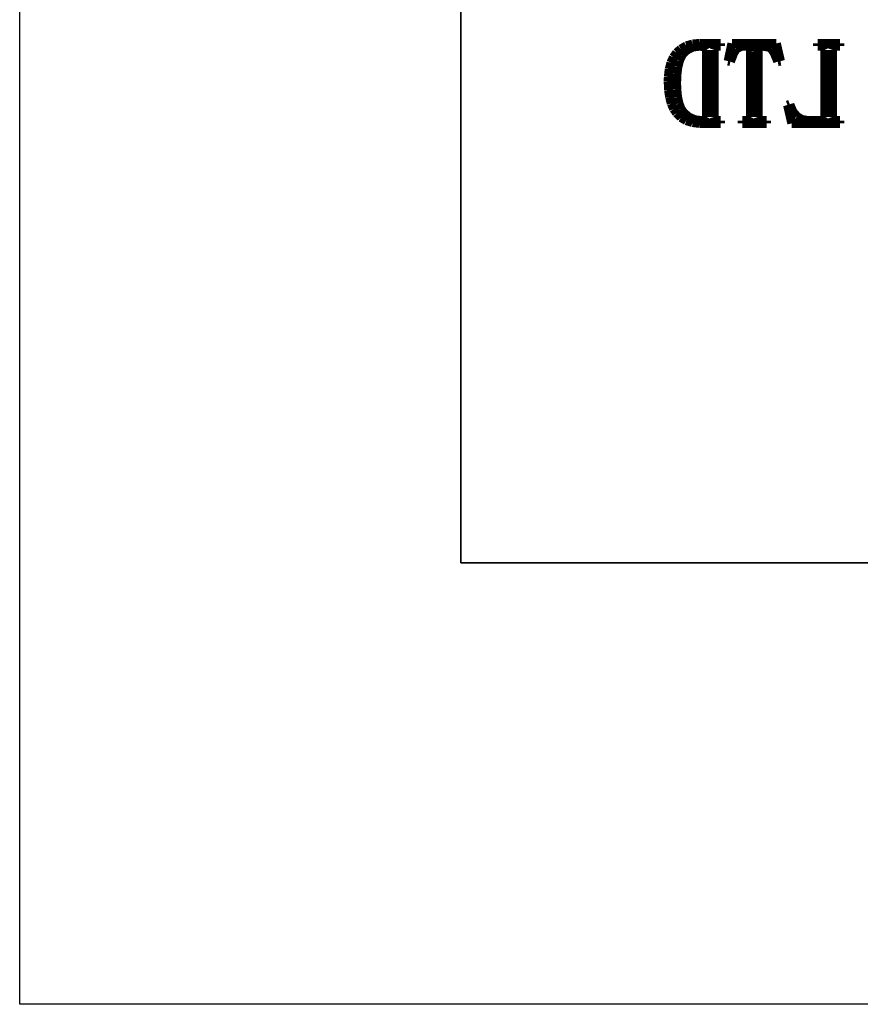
# Model space of a CAD drawing. Extents: x -38 to 372, y -82 to 205.
# Tile 1 of 34: x -38.48 to -28.96, y -81.6 to -70.45. Entities that reach past the tile are written whole.
import ezdxf

# ---------------------------------------------------------------- set-up
doc = ezdxf.new("R2010")
doc.units = 0
doc.layers.add('BOARD_GEOMETRY_DIMENSION', color=2, linetype='CONTINUOUS')
doc.layers.add('BOARD_GEOMETRY_SILKSCREEN_B', color=1, linetype='CONTINUOUS')

msp = doc.modelspace()

# ---------------------------------------------------------------- linework, layer by layer
at = {"layer": 'BOARD_GEOMETRY_DIMENSION'}
msp.add_lwpolyline([(-38.48354, -81.604612), (-38.48354, 205.395322), (371.516402, 205.395322), (371.516402, -81.604612)], close=True, dxfattribs=at)
for points in [[(-33.48355, 200.395332), (-33.48355, -76.604368)], [(-33.48355, -76.604368), (366.516412, -76.604368)]]:
    msp.add_lwpolyline(points, dxfattribs=at)
at = {"layer": 'BOARD_GEOMETRY_SILKSCREEN_B'}
msp.add_lwpolyline([(-38.48354, -81.604612), (-38.48354, 205.395322), (371.516402, 205.395322), (371.516402, -81.604612)], close=True, dxfattribs=at)
for points in [[(-33.48355, -76.604368), (-33.48355, 200.395332)], [(366.516412, -76.604368), (-33.48355, -76.604368)]]:
    msp.add_lwpolyline(points, dxfattribs=at)
at = {"layer": 'BOARD_GEOMETRY_SILKSCREEN_B', "const_width": 0.1016}
for points in [[(-30.92831, -70.745604), (-30.99054, -70.78218)], [(-30.857444, -70.724776), (-30.92831, -70.745604)], [(-30.917134, -70.789292), (-30.852364, -70.759066)], [(-30.77845, -70.71741), (-30.857444, -70.724776)], [(-30.852364, -70.759066), (-30.773116, -70.748906)], [(-30.539944, -70.71741), (-30.77845, -70.71741)], [(-30.773116, -70.748906), (-30.72003, -70.759066)], [(-30.72003, -70.759066), (-30.699202, -70.79107)], [(-30.613858, -70.79107), (-30.603444, -70.759066)], [(-30.603444, -70.759066), (-30.57144, -70.748906)], [(-30.57144, -70.748906), (-30.539944, -70.748906)], [(-30.539944, -70.748906), (-30.539944, -70.71741)], [(-30.411928, -70.71741), (-30.4546, -70.91807)], [(-29.908246, -70.71741), (-30.411928, -70.71741)], [(-30.365446, -70.78091), (-30.305756, -70.751954)], [(-30.305756, -70.751954), (-30.2641, -70.748906)], [(-30.2641, -70.748906), (-30.205934, -70.753986)], [(-30.205934, -70.753986), (-30.2006, -70.807072)], [(-30.115256, -70.801992), (-30.110176, -70.753986)], [(-30.110176, -70.753986), (-30.06725, -70.748906)], [(-30.06725, -70.748906), (-29.986224, -70.762368)], [(-29.986224, -70.762368), (-29.967428, -70.775576)], [(-29.967428, -70.775576), (-29.93517, -70.819264)], [(-29.861256, -70.91807), (-29.908246, -70.71741)], [(-29.441648, -70.71741), (-29.441648, -70.748906)], [(-29.187648, -70.71741), (-29.441648, -70.71741)], [(-29.441648, -70.748906), (-29.405326, -70.748906)], [(-29.405326, -70.748906), (-29.373068, -70.759066)], [(-29.373068, -70.759066), (-29.35732, -70.79107)], [(-29.271976, -70.79107), (-29.261562, -70.759066)], [(-29.261562, -70.759066), (-29.219144, -70.748906)], [(-29.219144, -70.748906), (-29.187648, -70.748906)], [(-29.187648, -70.748906), (-29.187648, -70.71741)], [(-31.074868, -70.874382), (-31.103062, -70.936866)], [(-31.038546, -70.823582), (-31.074868, -70.874382)], [(-30.99054, -70.78218), (-31.038546, -70.823582)], [(-31.006542, -70.91426), (-30.981142, -70.857872)], [(-30.981142, -70.857872), (-30.96895, -70.839076)], [(-30.96895, -70.839076), (-30.917134, -70.789292)], [(-30.699202, -70.79107), (-30.699202, -71.550276)], [(-30.613858, -71.550276), (-30.613858, -70.79107)], [(-30.428946, -70.923658), (-30.392116, -70.830694)], [(-30.392116, -70.830694), (-30.365446, -70.78218)], [(-30.365446, -70.78218), (-30.365446, -70.78091)], [(-30.2006, -70.807072), (-30.2006, -71.550276)], [(-30.115256, -71.550276), (-30.115256, -70.801992)], [(-29.93517, -70.819264), (-29.899864, -70.903592)], [(-29.35732, -70.79107), (-29.35732, -71.550276)], [(-29.271976, -71.550276), (-29.271976, -70.79107)], [(-31.103062, -70.936866), (-31.121858, -71.009764)], [(-31.034736, -71.066406), (-31.024068, -70.983094)], [(-31.024068, -70.983094), (-31.006542, -70.91426)], [(-30.4546, -70.91807), (-30.428946, -70.923658)], [(-30.428946, -70.922896), (-30.431232, -70.922896)], [(-29.899864, -70.903592), (-29.892498, -70.923658)], [(-29.892498, -70.923658), (-29.861256, -70.91807)], [(-31.132272, -71.094092), (-31.133542, -71.152766)], [(-31.121858, -71.009764), (-31.132272, -71.094092)], [(-31.038546, -71.16318), (-31.034736, -71.066406)], [(-31.133542, -71.152766), (-31.13024, -71.244968)], [(-31.036514, -71.234808), (-31.038546, -71.16318)], [(-31.13024, -71.244968), (-31.11754, -71.327264)], [(-31.11754, -71.327264), (-31.098998, -71.3994)], [(-31.028132, -71.32447), (-31.036514, -71.234808)], [(-31.011368, -71.3994), (-31.028132, -71.32447)], [(-31.098998, -71.3994), (-31.07182, -71.459852)], [(-30.988508, -71.458582), (-31.011368, -71.3994)], [(-29.755338, -71.406766), (-29.781246, -71.41718)], [(-29.781246, -71.41718), (-29.73324, -71.62419)], [(-29.752036, -71.418196), (-29.755338, -71.406766)], [(-29.720032, -71.492872), (-29.752036, -71.418196)], [(-31.07182, -71.459852), (-31.038546, -71.507604)], [(-31.038546, -71.507604), (-30.990032, -71.557388)], [(-30.958536, -71.50227), (-30.988508, -71.458582)], [(-30.95625, -71.504556), (-30.958536, -71.50227)], [(-30.8991, -71.55307), (-30.95625, -71.504556)], [(-30.832552, -71.58228), (-30.8991, -71.55307)], [(-30.699202, -71.550276), (-30.71495, -71.581264)], [(-30.603444, -71.581264), (-30.613858, -71.550276)], [(-30.2006, -71.550276), (-30.216094, -71.581264)], [(-30.104842, -71.581264), (-30.115256, -71.550276)], [(-29.67482, -71.545196), (-29.720032, -71.492872)], [(-29.62275, -71.57847), (-29.67482, -71.545196)], [(-29.35732, -71.550276), (-29.373068, -71.581264)], [(-29.261562, -71.581264), (-29.271976, -71.550276)], [(-30.990032, -71.557388), (-30.929326, -71.592694)], [(-30.929326, -71.592694), (-30.85846, -71.614792)], [(-30.85846, -71.614792), (-30.776164, -71.62419)], [(-30.757368, -71.592694), (-30.832552, -71.58228)], [(-30.776164, -71.62419), (-30.539944, -71.62419)], [(-30.71495, -71.581264), (-30.757368, -71.592694)], [(-30.57144, -71.592694), (-30.603444, -71.581264)], [(-30.539944, -71.592694), (-30.57144, -71.592694)], [(-30.539944, -71.62419), (-30.539944, -71.592694)], [(-30.248352, -71.592694), (-30.295342, -71.592694)], [(-30.295342, -71.592694), (-30.295342, -71.62419)], [(-30.295342, -71.62419), (-30.019498, -71.62419)], [(-30.216094, -71.581264), (-30.248352, -71.592694)], [(-30.06725, -71.592694), (-30.104842, -71.581264)], [(-30.019498, -71.592694), (-30.06725, -71.592694)], [(-30.019498, -71.62419), (-30.019498, -71.592694)], [(-29.73324, -71.62419), (-29.187648, -71.62419)], [(-29.54782, -71.592694), (-29.62275, -71.57847)], [(-29.405326, -71.592694), (-29.54782, -71.592694)], [(-29.373068, -71.581264), (-29.405326, -71.592694)], [(-29.224224, -71.592694), (-29.261562, -71.581264)], [(-29.187648, -71.592694), (-29.224224, -71.592694)], [(-29.187648, -71.62419), (-29.187648, -71.592694)]]:
    msp.add_lwpolyline(points, dxfattribs=at)

doc.saveas('drawing.dxf')
